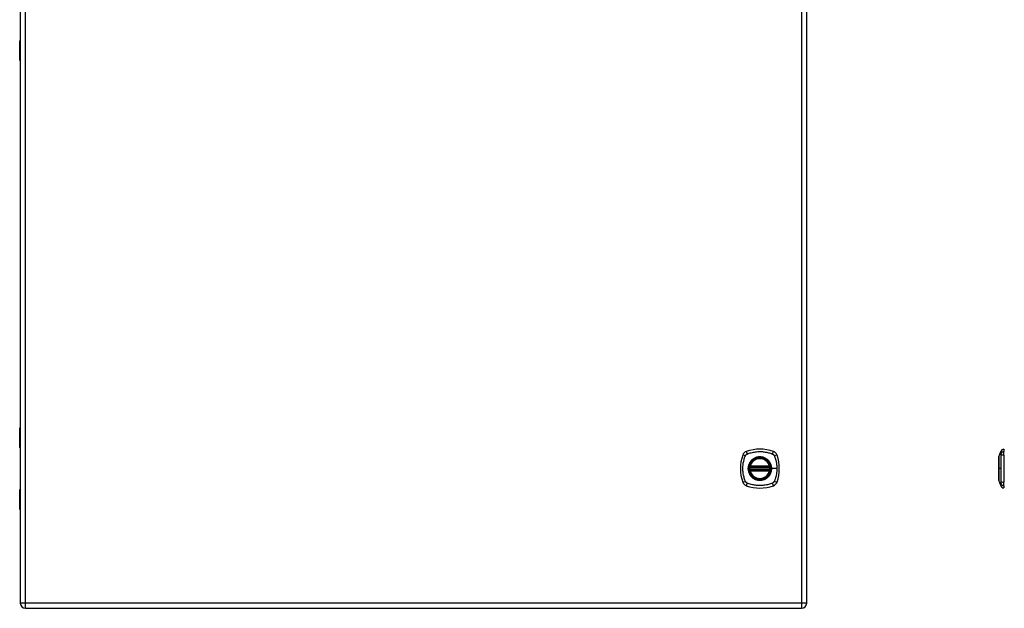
# Model space of a CAD drawing. Header units: inches. Extents: x 4 to 134, y 7 to 73.
# Tile 76 of 88: x 38 to 68, y 16 to 34. Entities that reach past the tile are written whole.
import ezdxf

# ---------------------------------------------------------------- set-up
doc = ezdxf.new("R2010")
doc.units = ezdxf.units.IN
doc.header["$MEASUREMENT"] = 0
doc.layers.add('Visible Edges(ANSI)', color=7, linetype='Continuous', lineweight=25)
doc.layers.add('Visible Tangent Edges(ANSI)', color=7, linetype='Continuous', lineweight=25)

msp = doc.modelspace()

# ---------------------------------------------------------------- linework, layer by layer
at = {"layer": 'Visible Edges(ANSI)'}
for p, q in [((38.336, 51.412), (38.336, 15.931)), ((62.254, 15.931), (62.254, 51.412)), ((38.317, 32.442), (38.317, 33.026)), ((38.333, 33.042), (38.336, 33.042)), ((38.317, 20.666), (38.317, 21.251)), ((38.336, 20.65), (38.333, 20.65)), ((68.095, 20.377), (68.157, 20.537)), ((68.249, 20.611), (68.249, 20.543)), ((68.249, 20.432), (68.249, 20.543)), ((68.249, 20.432), (68.249, 19.609)), ((60.538, 20.08), (61.123, 20.08)), ((60.533, 20.06), (61.127, 20.06)), ((61.127, 19.981), (60.533, 19.981)), ((61.123, 19.961), (60.538, 19.961)), ((68.157, 19.504), (68.095, 19.664)), ((68.249, 19.498), (68.249, 19.609)), ((68.249, 19.498), (68.249, 19.43)), ((38.317, 18.79), (38.317, 19.375)), ((38.333, 19.391), (38.336, 19.391)), ((38.497, 15.77), (62.093, 15.77))]:
    msp.add_line(p, q, dxfattribs=at)
at = {"layer": 'Visible Edges(ANSI)', "flags": 128}
for points in [[(68.094, 20.376), (68.094, 20.375), (68.094, 20.374), (68.094, 20.372), (68.094, 20.369), (68.094, 20.365), (68.094, 20.36), (68.094, 20.355), (68.094, 20.349), (68.094, 20.341), (68.094, 20.334), (68.094, 20.325), (68.094, 20.316), (68.094, 20.306), (68.094, 20.295), (68.094, 20.284), (68.094, 20.272), (68.094, 20.259), (68.094, 20.246), (68.094, 20.232), (68.094, 20.218), (68.094, 20.203), (68.094, 20.188), (68.094, 20.172), (68.094, 20.157), (68.094, 20.14), (68.094, 20.124), (68.094, 20.107), (68.094, 20.09), (68.094, 20.073), (68.094, 20.055), (68.094, 20.038), (68.094, 20.021), (68.094, 20.003), (68.094, 19.986), (68.094, 19.969), (68.094, 19.951), (68.094, 19.934), (68.094, 19.917), (68.094, 19.901), (68.094, 19.885), (68.094, 19.869), (68.094, 19.853), (68.094, 19.838), (68.094, 19.823), (68.094, 19.809), (68.094, 19.795), (68.094, 19.782), (68.094, 19.769), (68.094, 19.757), (68.094, 19.746), (68.094, 19.735), (68.094, 19.725), (68.094, 19.716), (68.094, 19.707), (68.094, 19.699), (68.094, 19.692), (68.094, 19.686), (68.094, 19.681), (68.094, 19.676), (68.094, 19.672), (68.094, 19.669), (68.094, 19.667), (68.094, 19.666), (68.094, 19.665)], [(60.522, 20.074), (60.522, 20.074), (60.522, 20.073), (60.522, 20.073), (60.522, 20.073), (60.522, 20.072), (60.522, 20.072), (60.521, 20.071), (60.521, 20.07), (60.521, 20.069), (60.521, 20.069), (60.521, 20.068), (60.521, 20.066), (60.52, 20.065), (60.52, 20.064), (60.52, 20.063), (60.52, 20.061), (60.52, 20.06), (60.52, 20.058), (60.519, 20.057), (60.519, 20.055), (60.519, 20.054), (60.519, 20.052), (60.519, 20.051), (60.519, 20.049)], [(61.142, 20.049), (61.142, 20.051), (61.142, 20.052), (61.141, 20.054), (61.141, 20.055), (61.141, 20.057), (61.141, 20.058), (61.141, 20.06), (61.141, 20.061), (61.14, 20.063), (61.14, 20.064), (61.14, 20.065), (61.14, 20.066), (61.14, 20.068), (61.14, 20.069), (61.139, 20.069), (61.139, 20.07), (61.139, 20.071), (61.139, 20.072), (61.139, 20.072), (61.139, 20.073), (61.139, 20.073), (61.139, 20.073), (61.139, 20.074), (61.139, 20.074)], [(60.519, 19.992), (60.519, 19.99), (60.519, 19.989), (60.519, 19.987), (60.519, 19.985), (60.519, 19.984), (60.52, 19.982), (60.52, 19.981), (60.52, 19.98), (60.52, 19.978), (60.52, 19.977), (60.52, 19.976), (60.521, 19.974), (60.521, 19.973), (60.521, 19.972), (60.521, 19.971), (60.521, 19.971), (60.521, 19.97), (60.522, 19.969), (60.522, 19.969), (60.522, 19.968), (60.522, 19.968), (60.522, 19.967), (60.522, 19.967), (60.522, 19.967)], [(61.139, 19.967), (61.139, 19.967), (61.139, 19.967), (61.139, 19.968), (61.139, 19.968), (61.139, 19.969), (61.139, 19.969), (61.139, 19.97), (61.139, 19.971), (61.139, 19.971), (61.14, 19.972), (61.14, 19.973), (61.14, 19.974), (61.14, 19.976), (61.14, 19.977), (61.14, 19.978), (61.141, 19.98), (61.141, 19.981), (61.141, 19.982), (61.141, 19.984), (61.141, 19.985), (61.141, 19.987), (61.142, 19.989), (61.142, 19.99), (61.142, 19.992)]]:
    msp.add_lwpolyline(points, dxfattribs=at)
at = {"layer": 'Visible Edges(ANSI)'}
for radius in [0.32, 0.315]:
    msp.add_circle((60.83, 20.02), radius, dxfattribs=at)
for centre, radius, start, end in [((38.333, 33.026), 0.0157, 90, 180), ((38.336, 32.442), 0.0197, 180, 269.4614), ((38.336, 21.251), 0.0197, 90.5386, 180), ((38.333, 20.666), 0.0157, 180, 270), ((61.519, 20.02), 1.28, 161.2278, 198.7722), ((60.476, 20.375), 0.177, 108.7722, 161.2278), ((60.83, 19.331), 1.28, 71.2278, 108.7722), ((61.185, 20.375), 0.177, 18.7722, 71.2278), ((60.141, 20.02), 1.28, 341.2278, 18.7722), ((68.099, 20.376), 0.00492, 158.7495, 179.7912), ((68.267, 20.494), 0.118, 98.6009, 158.7495), ((68.241, 20.552), 0.0394, 53.1301, 78.463), ((60.83, 20.02), 0.313, 166.3656, 170.216), ((60.533, 20.072), 0.0118, 170.216, 270), ((60.83, 20.02), 0.313, 13.6344, 166.3656), ((60.538, 20.091), 0.0118, 166.3656, 270), ((61.123, 20.091), 0.0118, 270, 13.6344), ((61.127, 20.072), 0.0118, 270, 9.784), ((60.83, 20.02), 0.313, 9.784, 13.6344), ((60.83, 20.02), 0.313, 174.7499, 185.2501), ((60.533, 19.969), 0.0118, 90, 189.784), ((60.83, 20.02), 0.313, 189.784, 193.6344), ((60.538, 19.949), 0.0118, 90, 193.6344), ((60.83, 20.02), 0.313, 193.6344, 346.3656), ((61.123, 19.949), 0.0118, 346.3656, 90), ((61.127, 19.969), 0.0118, 350.216, 90), ((60.83, 20.02), 0.313, 346.3656, 350.216), ((60.83, 20.02), 0.313, 354.7499, 5.2501), ((60.476, 19.666), 0.177, 198.7722, 251.2278), ((60.83, 20.709), 1.28, 251.2278, 288.7722), ((61.185, 19.666), 0.177, 288.7722, 341.2278), ((68.099, 19.665), 0.00492, 180.2088, 201.2505), ((68.267, 19.547), 0.118, 201.2505, 261.3991), ((38.333, 19.375), 0.0157, 90, 180), ((68.241, 19.489), 0.0394, 281.537, 306.8699), ((38.336, 18.79), 0.0197, 180, 269.4614), ((38.497, 15.931), 0.161, 180, 270), ((62.093, 15.931), 0.161, 270, 0)]:
    msp.add_arc(centre, radius, start, end, dxfattribs=at)
at = {"layer": 'Visible Tangent Edges(ANSI)'}
for p, q in [((38.497, 15.931), (38.497, 51.412)), ((62.093, 51.412), (62.093, 15.931)), ((38.336, 33.026), (38.317, 33.026)), ((38.317, 32.442), (38.336, 32.442)), ((38.336, 21.251), (38.317, 21.251)), ((38.317, 20.666), (38.336, 20.666)), ((60.528, 20.073), (60.522, 20.074)), ((60.526, 20.094), (60.538, 20.091)), ((60.533, 20.06), (60.533, 20.07)), ((60.538, 20.08), (60.538, 20.091)), ((61.123, 20.091), (60.538, 20.091)), ((60.538, 20.07), (60.538, 20.08)), ((60.538, 20.07), (61.123, 20.07)), ((61.123, 20.091), (61.134, 20.094)), ((61.123, 20.091), (61.123, 20.08)), ((61.123, 20.08), (61.123, 20.07)), ((61.127, 20.07), (61.127, 20.06)), ((61.139, 20.074), (61.133, 20.073)), ((60.519, 20.049), (60.53, 20.048)), ((60.519, 19.992), (60.53, 19.993)), ((60.522, 19.967), (60.528, 19.968)), ((60.538, 19.949), (60.526, 19.947)), ((60.53, 20.048), (61.13, 20.048)), ((61.13, 19.993), (60.53, 19.993)), ((60.533, 19.971), (60.533, 19.981)), ((60.538, 19.961), (60.538, 19.971)), ((61.123, 19.971), (60.538, 19.971)), ((60.538, 19.949), (60.538, 19.961)), ((60.538, 19.949), (61.123, 19.949)), ((61.123, 19.971), (61.123, 19.961)), ((61.123, 19.961), (61.123, 19.949)), ((61.134, 19.947), (61.123, 19.949)), ((61.127, 19.981), (61.127, 19.971)), ((61.13, 20.048), (61.142, 20.049)), ((61.13, 19.993), (61.142, 19.992)), ((61.133, 19.968), (61.139, 19.967)), ((61.182, 20.02), (61.187, 20.02)), ((61.347, 20.02), (61.187, 20.02)), ((68.094, 20.02), (68.095, 20.02)), ((68.157, 20.02), (68.095, 20.02)), ((38.336, 19.375), (38.317, 19.375)), ((38.317, 18.79), (38.336, 18.79)), ((38.497, 15.931), (38.336, 15.931)), ((38.497, 15.77), (38.497, 15.931)), ((62.093, 15.931), (38.497, 15.931)), ((62.093, 15.931), (62.093, 15.77)), ((62.254, 15.931), (62.093, 15.931))]:
    msp.add_line(p, q, dxfattribs=at)
at = {"layer": 'Visible Tangent Edges(ANSI)', "flags": 128}
for points in [[(38.336, 32.719), (38.335, 32.718), (38.333, 32.717), (38.332, 32.715), (38.33, 32.713), (38.329, 32.711), (38.328, 32.708), (38.327, 32.705), (38.327, 32.702), (38.326, 32.699), (38.326, 32.695), (38.325, 32.691), (38.325, 32.688), (38.325, 32.684), (38.326, 32.68), (38.326, 32.677), (38.327, 32.673), (38.327, 32.67), (38.328, 32.667), (38.329, 32.664), (38.33, 32.662), (38.332, 32.66), (38.333, 32.659), (38.335, 32.658), (38.336, 32.657)], [(38.336, 32.676), (38.336, 32.677), (38.336, 32.678), (38.336, 32.679), (38.335, 32.68), (38.335, 32.681), (38.335, 32.682), (38.335, 32.683), (38.335, 32.684), (38.335, 32.685), (38.335, 32.686), (38.335, 32.687), (38.335, 32.688), (38.335, 32.689), (38.335, 32.69), (38.335, 32.691), (38.335, 32.692), (38.335, 32.693), (38.335, 32.694), (38.335, 32.694), (38.335, 32.695), (38.336, 32.696), (38.336, 32.697), (38.336, 32.698), (38.336, 32.699)], [(38.336, 21.036), (38.335, 21.035), (38.333, 21.034), (38.332, 21.032), (38.33, 21.03), (38.329, 21.028), (38.328, 21.025), (38.327, 21.022), (38.327, 21.019), (38.326, 21.016), (38.326, 21.012), (38.325, 21.008), (38.325, 21.005), (38.325, 21.001), (38.326, 20.997), (38.326, 20.994), (38.327, 20.99), (38.327, 20.987), (38.328, 20.984), (38.329, 20.981), (38.33, 20.979), (38.332, 20.977), (38.333, 20.976), (38.335, 20.975), (38.336, 20.974)], [(38.336, 20.993), (38.336, 20.994), (38.336, 20.995), (38.336, 20.996), (38.335, 20.997), (38.335, 20.998), (38.335, 20.999), (38.335, 21), (38.335, 21.001), (38.335, 21.002), (38.335, 21.003), (38.335, 21.004), (38.335, 21.005), (38.335, 21.006), (38.335, 21.007), (38.335, 21.008), (38.335, 21.009), (38.335, 21.01), (38.335, 21.011), (38.335, 21.011), (38.335, 21.012), (38.336, 21.013), (38.336, 21.014), (38.336, 21.015), (38.336, 21.016)], [(60.39, 19.632), (60.377, 19.665), (60.366, 19.696), (60.356, 19.728), (60.348, 19.759), (60.34, 19.791), (60.333, 19.824), (60.327, 19.856), (60.322, 19.889), (60.319, 19.921), (60.316, 19.954), (60.314, 19.987), (60.314, 20.02), (60.314, 20.053), (60.316, 20.086), (60.319, 20.119), (60.322, 20.152), (60.327, 20.185), (60.333, 20.217), (60.34, 20.249), (60.348, 20.281), (60.356, 20.313), (60.366, 20.344), (60.377, 20.375), (60.39, 20.409)], [(60.39, 20.409), (60.392, 20.412), (60.393, 20.415), (60.395, 20.417), (60.396, 20.42), (60.398, 20.422), (60.4, 20.425), (60.401, 20.428), (60.403, 20.43), (60.405, 20.432), (60.407, 20.435), (60.409, 20.437), (60.412, 20.439), (60.414, 20.441), (60.416, 20.443), (60.418, 20.445), (60.421, 20.447), (60.423, 20.449), (60.426, 20.451), (60.428, 20.453), (60.431, 20.454), (60.433, 20.456), (60.436, 20.458), (60.439, 20.459), (60.442, 20.46)], [(60.442, 20.46), (60.475, 20.474), (60.506, 20.485), (60.538, 20.494), (60.569, 20.503), (60.601, 20.511), (60.633, 20.518), (60.666, 20.523), (60.698, 20.528), (60.731, 20.532), (60.764, 20.535), (60.797, 20.536), (60.83, 20.537), (60.863, 20.536), (60.896, 20.535), (60.929, 20.532), (60.962, 20.528), (60.994, 20.524), (61.027, 20.518), (61.059, 20.511), (61.091, 20.503), (61.123, 20.494), (61.154, 20.485), (61.185, 20.474), (61.219, 20.46)], [(61.182, 20.02), (61.17, 19.929), (61.135, 19.844), (61.079, 19.771), (61.006, 19.715), (60.921, 19.68), (60.83, 19.668), (60.739, 19.68), (60.654, 19.716), (60.581, 19.771), (60.525, 19.844), (60.49, 19.929), (60.478, 20.021), (60.49, 20.112), (60.525, 20.197), (60.581, 20.27), (60.654, 20.325), (60.739, 20.361), (60.83, 20.373), (60.922, 20.361), (61.007, 20.325), (61.08, 20.269), (61.135, 20.197), (61.17, 20.112), (61.182, 20.02)], [(61.058, 20.295), (61.042, 20.308), (61.025, 20.319), (61.007, 20.33), (60.989, 20.34), (60.97, 20.348), (60.951, 20.356), (60.932, 20.363), (60.912, 20.368), (60.892, 20.372), (60.871, 20.375), (60.851, 20.377), (60.83, 20.377), (60.81, 20.377), (60.789, 20.375), (60.769, 20.372), (60.748, 20.368), (60.729, 20.362), (60.709, 20.356), (60.69, 20.348), (60.671, 20.34), (60.653, 20.33), (60.636, 20.319), (60.619, 20.308), (60.603, 20.295)], [(61.219, 20.46), (61.22, 20.46), (61.222, 20.459), (61.223, 20.458), (61.224, 20.458), (61.226, 20.457), (61.227, 20.456), (61.228, 20.455), (61.23, 20.454), (61.231, 20.454), (61.232, 20.453), (61.234, 20.452), (61.235, 20.451), (61.236, 20.45), (61.237, 20.449), (61.239, 20.448), (61.24, 20.447), (61.241, 20.446), (61.242, 20.445), (61.243, 20.444), (61.245, 20.443), (61.246, 20.442), (61.247, 20.441), (61.248, 20.44), (61.249, 20.439)], [(61.249, 20.439), (61.25, 20.438), (61.251, 20.437), (61.252, 20.436), (61.253, 20.435), (61.254, 20.434), (61.255, 20.432), (61.256, 20.431), (61.257, 20.43), (61.258, 20.429), (61.259, 20.428), (61.26, 20.426), (61.261, 20.425), (61.262, 20.424), (61.263, 20.423), (61.263, 20.421), (61.264, 20.42), (61.265, 20.419), (61.266, 20.417), (61.267, 20.416), (61.267, 20.415), (61.268, 20.413), (61.269, 20.412), (61.27, 20.41), (61.27, 20.409)], [(61.27, 20.409), (61.278, 20.391), (61.284, 20.375), (61.289, 20.36), (61.294, 20.344), (61.299, 20.329), (61.304, 20.313), (61.309, 20.297), (61.313, 20.281), (61.317, 20.265), (61.321, 20.249), (61.324, 20.233), (61.328, 20.217), (61.331, 20.201), (61.333, 20.185), (61.336, 20.168), (61.338, 20.152), (61.34, 20.136), (61.342, 20.119), (61.343, 20.103), (61.345, 20.086), (61.346, 20.07), (61.346, 20.053), (61.347, 20.037), (61.347, 20.02)], [(68.094, 20.295), (68.094, 20.301), (68.094, 20.308), (68.094, 20.314), (68.094, 20.319), (68.094, 20.325), (68.094, 20.33), (68.094, 20.335), (68.094, 20.34), (68.094, 20.344), (68.094, 20.348), (68.094, 20.352), (68.094, 20.356), (68.094, 20.359), (68.094, 20.363), (68.094, 20.365), (68.095, 20.368), (68.095, 20.37), (68.095, 20.372), (68.095, 20.374), (68.095, 20.375), (68.095, 20.376), (68.095, 20.377), (68.095, 20.377), (68.095, 20.377)], [(68.157, 20.537), (68.157, 20.537), (68.157, 20.536), (68.157, 20.536), (68.157, 20.535), (68.157, 20.534), (68.156, 20.532), (68.156, 20.53), (68.156, 20.528), (68.156, 20.526), (68.156, 20.524), (68.156, 20.521), (68.156, 20.518), (68.156, 20.514), (68.156, 20.511), (68.156, 20.507), (68.156, 20.503), (68.156, 20.499), (68.156, 20.494), (68.155, 20.49), (68.155, 20.485), (68.155, 20.479), (68.155, 20.474), (68.155, 20.469), (68.155, 20.46)], [(68.155, 20.46), (68.155, 20.46), (68.155, 20.459), (68.155, 20.458), (68.155, 20.458), (68.155, 20.457), (68.155, 20.456), (68.155, 20.455), (68.155, 20.454), (68.155, 20.454), (68.155, 20.453), (68.155, 20.452), (68.155, 20.451), (68.155, 20.45), (68.155, 20.449), (68.155, 20.448), (68.155, 20.447), (68.155, 20.446), (68.155, 20.445), (68.155, 20.444), (68.155, 20.443), (68.155, 20.442), (68.155, 20.441), (68.155, 20.44), (68.155, 20.439)], [(68.155, 20.439), (68.155, 20.438), (68.155, 20.437), (68.155, 20.436), (68.155, 20.435), (68.155, 20.434), (68.155, 20.432), (68.155, 20.431), (68.155, 20.43), (68.155, 20.429), (68.155, 20.428), (68.155, 20.426), (68.155, 20.425), (68.155, 20.424), (68.155, 20.423), (68.155, 20.421), (68.155, 20.42), (68.155, 20.419), (68.155, 20.417), (68.155, 20.416), (68.155, 20.415), (68.155, 20.413), (68.155, 20.412), (68.155, 20.41), (68.155, 20.409)], [(68.155, 20.409), (68.155, 20.391), (68.155, 20.375), (68.155, 20.36), (68.155, 20.344), (68.155, 20.329), (68.156, 20.313), (68.156, 20.297), (68.156, 20.281), (68.156, 20.265), (68.156, 20.249), (68.156, 20.233), (68.156, 20.217), (68.156, 20.201), (68.156, 20.185), (68.156, 20.168), (68.156, 20.152), (68.156, 20.136), (68.156, 20.119), (68.157, 20.103), (68.157, 20.086), (68.157, 20.07), (68.157, 20.053), (68.157, 20.037), (68.157, 20.02)], [(60.556, 20.248), (60.543, 20.232), (60.531, 20.215), (60.521, 20.197), (60.511, 20.179), (60.502, 20.161), (60.495, 20.141), (60.488, 20.122), (60.483, 20.102), (60.479, 20.082), (60.476, 20.061), (60.474, 20.041), (60.473, 20.02), (60.474, 20), (60.476, 19.979), (60.479, 19.959), (60.483, 19.939), (60.488, 19.919), (60.495, 19.899), (60.502, 19.88), (60.511, 19.861), (60.521, 19.843), (60.531, 19.826), (60.543, 19.809), (60.556, 19.793)], [(60.526, 20.094), (60.526, 20.093), (60.526, 20.092), (60.526, 20.091), (60.525, 20.09), (60.525, 20.089), (60.525, 20.089), (60.525, 20.088), (60.525, 20.087), (60.525, 20.086), (60.525, 20.085), (60.525, 20.084), (60.525, 20.083), (60.525, 20.082), (60.525, 20.081), (60.525, 20.08), (60.525, 20.079), (60.526, 20.078), (60.526, 20.077), (60.526, 20.077), (60.526, 20.076), (60.527, 20.075), (60.527, 20.074), (60.527, 20.073), (60.528, 20.073)], [(60.528, 20.073), (60.528, 20.072), (60.528, 20.072), (60.528, 20.072), (60.529, 20.072), (60.529, 20.072), (60.529, 20.072), (60.529, 20.072), (60.529, 20.071), (60.53, 20.071), (60.53, 20.071), (60.53, 20.071), (60.53, 20.071), (60.531, 20.071), (60.531, 20.071), (60.531, 20.071), (60.531, 20.07), (60.532, 20.07), (60.532, 20.07), (60.532, 20.07), (60.532, 20.07), (60.533, 20.07), (60.533, 20.07), (60.533, 20.07), (60.533, 20.07)], [(60.533, 20.07), (60.534, 20.07), (60.534, 20.07), (60.534, 20.07), (60.534, 20.07), (60.534, 20.07), (60.534, 20.07), (60.535, 20.07), (60.535, 20.07), (60.535, 20.07), (60.535, 20.07), (60.535, 20.07), (60.536, 20.07), (60.536, 20.07), (60.536, 20.07), (60.536, 20.07), (60.536, 20.07), (60.536, 20.07), (60.537, 20.07), (60.537, 20.07), (60.537, 20.07), (60.537, 20.07), (60.537, 20.07), (60.537, 20.07), (60.538, 20.07)], [(60.603, 20.295), (60.601, 20.293), (60.598, 20.291), (60.596, 20.29), (60.594, 20.288), (60.592, 20.286), (60.59, 20.284), (60.588, 20.282), (60.586, 20.28), (60.584, 20.278), (60.582, 20.276), (60.58, 20.275), (60.578, 20.273), (60.576, 20.271), (60.574, 20.269), (60.572, 20.267), (60.57, 20.265), (60.568, 20.263), (60.567, 20.261), (60.565, 20.258), (60.563, 20.256), (60.561, 20.254), (60.559, 20.252), (60.557, 20.25), (60.556, 20.248)], [(61.105, 20.248), (61.103, 20.25), (61.101, 20.252), (61.099, 20.254), (61.098, 20.256), (61.096, 20.258), (61.094, 20.261), (61.092, 20.263), (61.09, 20.265), (61.088, 20.267), (61.086, 20.269), (61.084, 20.271), (61.082, 20.273), (61.08, 20.275), (61.078, 20.276), (61.076, 20.278), (61.074, 20.28), (61.072, 20.282), (61.07, 20.284), (61.068, 20.286), (61.066, 20.288), (61.064, 20.29), (61.062, 20.291), (61.06, 20.293), (61.058, 20.295)], [(61.187, 20.02), (61.187, 20.031), (61.187, 20.041), (61.186, 20.051), (61.185, 20.061), (61.183, 20.072), (61.182, 20.082), (61.18, 20.092), (61.178, 20.102), (61.175, 20.112), (61.172, 20.122), (61.169, 20.132), (61.166, 20.141), (61.162, 20.151), (61.158, 20.161), (61.154, 20.17), (61.15, 20.179), (61.145, 20.188), (61.14, 20.197), (61.135, 20.206), (61.129, 20.215), (61.124, 20.223), (61.118, 20.232), (61.111, 20.24), (61.105, 20.248)], [(61.123, 20.07), (61.123, 20.07), (61.123, 20.07), (61.123, 20.07), (61.124, 20.07), (61.124, 20.07), (61.124, 20.07), (61.124, 20.07), (61.124, 20.07), (61.125, 20.07), (61.125, 20.07), (61.125, 20.07), (61.125, 20.07), (61.125, 20.07), (61.125, 20.07), (61.126, 20.07), (61.126, 20.07), (61.126, 20.07), (61.126, 20.07), (61.126, 20.07), (61.126, 20.07), (61.127, 20.07), (61.127, 20.07), (61.127, 20.07), (61.127, 20.07)], [(61.127, 20.07), (61.127, 20.07), (61.128, 20.07), (61.128, 20.07), (61.128, 20.07), (61.128, 20.07), (61.129, 20.07), (61.129, 20.07), (61.129, 20.07), (61.129, 20.071), (61.13, 20.071), (61.13, 20.071), (61.13, 20.071), (61.13, 20.071), (61.131, 20.071), (61.131, 20.071), (61.131, 20.071), (61.131, 20.072), (61.132, 20.072), (61.132, 20.072), (61.132, 20.072), (61.132, 20.072), (61.132, 20.072), (61.133, 20.072), (61.133, 20.073)], [(61.133, 20.073), (61.133, 20.073), (61.134, 20.074), (61.134, 20.075), (61.134, 20.076), (61.134, 20.077), (61.135, 20.077), (61.135, 20.078), (61.135, 20.079), (61.135, 20.08), (61.135, 20.081), (61.135, 20.082), (61.136, 20.083), (61.136, 20.084), (61.136, 20.085), (61.136, 20.086), (61.136, 20.087), (61.135, 20.088), (61.135, 20.089), (61.135, 20.089), (61.135, 20.09), (61.135, 20.091), (61.135, 20.092), (61.135, 20.093), (61.134, 20.094)], [(68.094, 20.248), (68.094, 20.25), (68.094, 20.252), (68.094, 20.254), (68.094, 20.256), (68.094, 20.258), (68.094, 20.261), (68.094, 20.263), (68.094, 20.265), (68.094, 20.267), (68.094, 20.269), (68.094, 20.271), (68.094, 20.273), (68.094, 20.275), (68.094, 20.276), (68.094, 20.278), (68.094, 20.28), (68.094, 20.282), (68.094, 20.284), (68.094, 20.286), (68.094, 20.288), (68.094, 20.29), (68.094, 20.291), (68.094, 20.293), (68.094, 20.295)], [(68.095, 20.02), (68.095, 20.031), (68.095, 20.041), (68.095, 20.051), (68.095, 20.061), (68.095, 20.072), (68.095, 20.082), (68.095, 20.092), (68.095, 20.102), (68.094, 20.112), (68.094, 20.122), (68.094, 20.132), (68.094, 20.141), (68.094, 20.151), (68.094, 20.161), (68.094, 20.17), (68.094, 20.179), (68.094, 20.188), (68.094, 20.197), (68.094, 20.206), (68.094, 20.215), (68.094, 20.223), (68.094, 20.232), (68.094, 20.24), (68.094, 20.248)], [(60.528, 19.968), (60.527, 19.968), (60.527, 19.967), (60.527, 19.966), (60.526, 19.965), (60.526, 19.964), (60.526, 19.963), (60.526, 19.963), (60.525, 19.962), (60.525, 19.961), (60.525, 19.96), (60.525, 19.959), (60.525, 19.958), (60.525, 19.957), (60.525, 19.956), (60.525, 19.955), (60.525, 19.954), (60.525, 19.953), (60.525, 19.952), (60.525, 19.951), (60.525, 19.95), (60.526, 19.949), (60.526, 19.949), (60.526, 19.948), (60.526, 19.947)], [(60.533, 19.971), (60.533, 19.971), (60.533, 19.971), (60.533, 19.971), (60.532, 19.971), (60.532, 19.971), (60.532, 19.971), (60.532, 19.97), (60.531, 19.97), (60.531, 19.97), (60.531, 19.97), (60.531, 19.97), (60.53, 19.97), (60.53, 19.97), (60.53, 19.97), (60.53, 19.97), (60.529, 19.969), (60.529, 19.969), (60.529, 19.969), (60.529, 19.969), (60.529, 19.969), (60.528, 19.969), (60.528, 19.969), (60.528, 19.968), (60.528, 19.968)], [(60.53, 20.048), (60.53, 20.049), (60.531, 20.05), (60.531, 20.05), (60.531, 20.051), (60.531, 20.052), (60.531, 20.053), (60.531, 20.053), (60.532, 20.054), (60.532, 20.055), (60.532, 20.055), (60.532, 20.056), (60.532, 20.056), (60.533, 20.057), (60.533, 20.057), (60.533, 20.058), (60.533, 20.058), (60.533, 20.059), (60.533, 20.059), (60.533, 20.059), (60.533, 20.059), (60.533, 20.06), (60.533, 20.06), (60.533, 20.06), (60.533, 20.06)], [(60.533, 19.981), (60.533, 19.981), (60.533, 19.981), (60.533, 19.981), (60.533, 19.981), (60.533, 19.982), (60.533, 19.982), (60.533, 19.982), (60.533, 19.983), (60.533, 19.983), (60.533, 19.984), (60.533, 19.984), (60.532, 19.985), (60.532, 19.985), (60.532, 19.986), (60.532, 19.986), (60.532, 19.987), (60.531, 19.988), (60.531, 19.988), (60.531, 19.989), (60.531, 19.99), (60.531, 19.991), (60.531, 19.991), (60.53, 19.992), (60.53, 19.993)], [(60.538, 19.971), (60.537, 19.971), (60.537, 19.971), (60.537, 19.971), (60.537, 19.971), (60.537, 19.971), (60.537, 19.971), (60.536, 19.971), (60.536, 19.971), (60.536, 19.971), (60.536, 19.971), (60.536, 19.971), (60.536, 19.971), (60.535, 19.971), (60.535, 19.971), (60.535, 19.971), (60.535, 19.971), (60.535, 19.971), (60.534, 19.971), (60.534, 19.971), (60.534, 19.971), (60.534, 19.971), (60.534, 19.971), (60.534, 19.971), (60.533, 19.971)], [(60.556, 19.793), (60.557, 19.791), (60.559, 19.789), (60.561, 19.787), (60.563, 19.784), (60.565, 19.782), (60.567, 19.78), (60.568, 19.778), (60.57, 19.776), (60.572, 19.774), (60.574, 19.772), (60.576, 19.77), (60.578, 19.768), (60.58, 19.766), (60.582, 19.764), (60.584, 19.762), (60.586, 19.761), (60.588, 19.759), (60.59, 19.757), (60.592, 19.755), (60.594, 19.753), (60.596, 19.751), (60.598, 19.749), (60.601, 19.748), (60.603, 19.746)], [(61.058, 19.746), (61.06, 19.748), (61.062, 19.749), (61.064, 19.751), (61.066, 19.753), (61.068, 19.755), (61.07, 19.757), (61.072, 19.759), (61.074, 19.76), (61.076, 19.762), (61.078, 19.764), (61.08, 19.766), (61.082, 19.768), (61.084, 19.77), (61.086, 19.772), (61.088, 19.774), (61.09, 19.776), (61.092, 19.778), (61.094, 19.78), (61.096, 19.782), (61.098, 19.784), (61.099, 19.786), (61.101, 19.789), (61.103, 19.791), (61.105, 19.793)], [(61.105, 19.793), (61.111, 19.801), (61.118, 19.809), (61.124, 19.817), (61.129, 19.826), (61.135, 19.835), (61.14, 19.844), (61.145, 19.853), (61.15, 19.862), (61.154, 19.871), (61.158, 19.88), (61.162, 19.89), (61.166, 19.899), (61.169, 19.909), (61.172, 19.919), (61.175, 19.929), (61.178, 19.939), (61.18, 19.949), (61.182, 19.959), (61.183, 19.969), (61.185, 19.979), (61.186, 19.99), (61.187, 20), (61.187, 20.01), (61.187, 20.02)], [(61.127, 19.971), (61.127, 19.971), (61.127, 19.971), (61.127, 19.971), (61.126, 19.971), (61.126, 19.971), (61.126, 19.971), (61.126, 19.971), (61.126, 19.971), (61.126, 19.971), (61.125, 19.971), (61.125, 19.971), (61.125, 19.971), (61.125, 19.971), (61.125, 19.971), (61.125, 19.971), (61.124, 19.971), (61.124, 19.971), (61.124, 19.971), (61.124, 19.971), (61.124, 19.971), (61.123, 19.971), (61.123, 19.971), (61.123, 19.971), (61.123, 19.971)], [(61.127, 20.06), (61.127, 20.06), (61.127, 20.06), (61.127, 20.06), (61.127, 20.059), (61.127, 20.059), (61.127, 20.059), (61.127, 20.059), (61.128, 20.058), (61.128, 20.058), (61.128, 20.057), (61.128, 20.057), (61.128, 20.056), (61.128, 20.056), (61.129, 20.055), (61.129, 20.055), (61.129, 20.054), (61.129, 20.053), (61.129, 20.053), (61.129, 20.052), (61.13, 20.051), (61.13, 20.05), (61.13, 20.05), (61.13, 20.049), (61.13, 20.048)], [(61.13, 19.993), (61.13, 19.992), (61.13, 19.991), (61.13, 19.991), (61.13, 19.99), (61.129, 19.989), (61.129, 19.988), (61.129, 19.988), (61.129, 19.987), (61.129, 19.986), (61.129, 19.986), (61.128, 19.985), (61.128, 19.985), (61.128, 19.984), (61.128, 19.984), (61.128, 19.983), (61.128, 19.983), (61.127, 19.982), (61.127, 19.982), (61.127, 19.982), (61.127, 19.981), (61.127, 19.981), (61.127, 19.981), (61.127, 19.981), (61.127, 19.981)], [(61.133, 19.968), (61.133, 19.968), (61.132, 19.969), (61.132, 19.969), (61.132, 19.969), (61.132, 19.969), (61.132, 19.969), (61.131, 19.969), (61.131, 19.969), (61.131, 19.97), (61.131, 19.97), (61.13, 19.97), (61.13, 19.97), (61.13, 19.97), (61.13, 19.97), (61.129, 19.97), (61.129, 19.97), (61.129, 19.97), (61.129, 19.971), (61.128, 19.971), (61.128, 19.971), (61.128, 19.971), (61.128, 19.971), (61.127, 19.971), (61.127, 19.971)], [(61.134, 19.947), (61.135, 19.948), (61.135, 19.949), (61.135, 19.949), (61.135, 19.95), (61.135, 19.951), (61.135, 19.952), (61.135, 19.953), (61.136, 19.954), (61.136, 19.955), (61.136, 19.956), (61.136, 19.957), (61.136, 19.958), (61.135, 19.959), (61.135, 19.96), (61.135, 19.961), (61.135, 19.962), (61.135, 19.963), (61.135, 19.963), (61.134, 19.964), (61.134, 19.965), (61.134, 19.966), (61.134, 19.967), (61.133, 19.968), (61.133, 19.968)], [(61.347, 20.02), (61.347, 20.004), (61.346, 19.987), (61.346, 19.971), (61.345, 19.954), (61.343, 19.938), (61.342, 19.921), (61.34, 19.905), (61.338, 19.889), (61.336, 19.872), (61.333, 19.856), (61.331, 19.84), (61.328, 19.824), (61.324, 19.808), (61.321, 19.791), (61.317, 19.775), (61.313, 19.759), (61.309, 19.744), (61.304, 19.728), (61.299, 19.712), (61.295, 19.696), (61.289, 19.681), (61.284, 19.665), (61.278, 19.65), (61.27, 19.632)], [(68.094, 19.793), (68.094, 19.801), (68.094, 19.809), (68.094, 19.817), (68.094, 19.826), (68.094, 19.835), (68.094, 19.844), (68.094, 19.853), (68.094, 19.862), (68.094, 19.871), (68.094, 19.88), (68.094, 19.89), (68.094, 19.899), (68.094, 19.909), (68.094, 19.919), (68.094, 19.929), (68.095, 19.939), (68.095, 19.949), (68.095, 19.959), (68.095, 19.969), (68.095, 19.979), (68.095, 19.99), (68.095, 20), (68.095, 20.01), (68.095, 20.02)], [(68.094, 19.746), (68.094, 19.748), (68.094, 19.749), (68.094, 19.751), (68.094, 19.753), (68.094, 19.755), (68.094, 19.757), (68.094, 19.759), (68.094, 19.76), (68.094, 19.762), (68.094, 19.764), (68.094, 19.766), (68.094, 19.768), (68.094, 19.77), (68.094, 19.772), (68.094, 19.774), (68.094, 19.776), (68.094, 19.778), (68.094, 19.78), (68.094, 19.782), (68.094, 19.784), (68.094, 19.786), (68.094, 19.789), (68.094, 19.791), (68.094, 19.793)], [(68.157, 20.02), (68.157, 20.004), (68.157, 19.987), (68.157, 19.971), (68.157, 19.954), (68.157, 19.938), (68.156, 19.921), (68.156, 19.905), (68.156, 19.889), (68.156, 19.872), (68.156, 19.856), (68.156, 19.84), (68.156, 19.824), (68.156, 19.808), (68.156, 19.791), (68.156, 19.775), (68.156, 19.759), (68.156, 19.744), (68.156, 19.728), (68.155, 19.712), (68.155, 19.696), (68.155, 19.681), (68.155, 19.665), (68.155, 19.65), (68.155, 19.632)], [(60.442, 19.58), (60.439, 19.582), (60.436, 19.583), (60.433, 19.585), (60.431, 19.586), (60.428, 19.588), (60.426, 19.59), (60.423, 19.592), (60.421, 19.593), (60.418, 19.595), (60.416, 19.597), (60.414, 19.599), (60.412, 19.602), (60.409, 19.604), (60.407, 19.606), (60.405, 19.608), (60.403, 19.611), (60.401, 19.613), (60.4, 19.616), (60.398, 19.618), (60.396, 19.621), (60.395, 19.624), (60.393, 19.626), (60.392, 19.629), (60.39, 19.632)], [(61.219, 19.58), (61.185, 19.567), (61.154, 19.556), (61.123, 19.547), (61.091, 19.538), (61.059, 19.53), (61.027, 19.523), (60.994, 19.517), (60.962, 19.512), (60.929, 19.509), (60.896, 19.506), (60.863, 19.504), (60.83, 19.504), (60.797, 19.504), (60.764, 19.506), (60.731, 19.509), (60.698, 19.513), (60.666, 19.517), (60.633, 19.523), (60.601, 19.53), (60.569, 19.538), (60.538, 19.547), (60.506, 19.556), (60.475, 19.567), (60.442, 19.58)], [(60.603, 19.746), (60.619, 19.733), (60.636, 19.721), (60.653, 19.711), (60.671, 19.701), (60.69, 19.692), (60.709, 19.685), (60.729, 19.678), (60.749, 19.673), (60.769, 19.669), (60.789, 19.666), (60.81, 19.664), (60.83, 19.664), (60.851, 19.664), (60.871, 19.666), (60.892, 19.669), (60.912, 19.673), (60.932, 19.678), (60.951, 19.685), (60.971, 19.692), (60.989, 19.701), (61.007, 19.711), (61.025, 19.722), (61.042, 19.733), (61.058, 19.746)], [(61.27, 19.632), (61.269, 19.629), (61.267, 19.626), (61.266, 19.624), (61.264, 19.621), (61.263, 19.618), (61.261, 19.616), (61.259, 19.613), (61.257, 19.611), (61.255, 19.609), (61.253, 19.606), (61.251, 19.604), (61.249, 19.602), (61.247, 19.6), (61.245, 19.597), (61.242, 19.595), (61.24, 19.594), (61.237, 19.592), (61.235, 19.59), (61.232, 19.588), (61.23, 19.586), (61.227, 19.585), (61.224, 19.583), (61.222, 19.582), (61.219, 19.58)], [(68.095, 19.664), (68.095, 19.664), (68.095, 19.664), (68.095, 19.665), (68.095, 19.666), (68.095, 19.667), (68.095, 19.669), (68.095, 19.671), (68.095, 19.673), (68.094, 19.676), (68.094, 19.678), (68.094, 19.681), (68.094, 19.685), (68.094, 19.688), (68.094, 19.692), (68.094, 19.697), (68.094, 19.701), (68.094, 19.706), (68.094, 19.711), (68.094, 19.716), (68.094, 19.722), (68.094, 19.727), (68.094, 19.733), (68.094, 19.739), (68.094, 19.746)], [(68.155, 19.632), (68.155, 19.629), (68.155, 19.626), (68.155, 19.624), (68.155, 19.621), (68.155, 19.618), (68.155, 19.616), (68.155, 19.613), (68.155, 19.611), (68.155, 19.609), (68.155, 19.606), (68.155, 19.604), (68.155, 19.602), (68.155, 19.6), (68.155, 19.597), (68.155, 19.595), (68.155, 19.594), (68.155, 19.592), (68.155, 19.59), (68.155, 19.588), (68.155, 19.586), (68.155, 19.585), (68.155, 19.583), (68.155, 19.582), (68.155, 19.58)], [(68.155, 19.58), (68.155, 19.572), (68.155, 19.567), (68.155, 19.561), (68.155, 19.556), (68.155, 19.551), (68.156, 19.547), (68.156, 19.542), (68.156, 19.538), (68.156, 19.534), (68.156, 19.53), (68.156, 19.526), (68.156, 19.523), (68.156, 19.52), (68.156, 19.517), (68.156, 19.515), (68.156, 19.513), (68.156, 19.51), (68.156, 19.509), (68.157, 19.507), (68.157, 19.506), (68.157, 19.505), (68.157, 19.504), (68.157, 19.504), (68.157, 19.504)], [(38.336, 19.067), (38.335, 19.066), (38.333, 19.065), (38.332, 19.064), (38.33, 19.062), (38.329, 19.059), (38.328, 19.057), (38.327, 19.054), (38.327, 19.051), (38.326, 19.047), (38.326, 19.044), (38.325, 19.04), (38.325, 19.036), (38.325, 19.032), (38.326, 19.029), (38.326, 19.025), (38.327, 19.022), (38.327, 19.019), (38.328, 19.016), (38.329, 19.013), (38.33, 19.011), (38.332, 19.009), (38.333, 19.007), (38.335, 19.006), (38.336, 19.005)], [(38.336, 19.025), (38.336, 19.026), (38.336, 19.027), (38.336, 19.028), (38.335, 19.028), (38.335, 19.029), (38.335, 19.03), (38.335, 19.031), (38.335, 19.032), (38.335, 19.033), (38.335, 19.034), (38.335, 19.035), (38.335, 19.036), (38.335, 19.037), (38.335, 19.038), (38.335, 19.039), (38.335, 19.04), (38.335, 19.041), (38.335, 19.042), (38.335, 19.043), (38.335, 19.044), (38.336, 19.045), (38.336, 19.046), (38.336, 19.047), (38.336, 19.047)]]:
    msp.add_lwpolyline(points, dxfattribs=at)
at = {"layer": 'Visible Tangent Edges(ANSI)'}
for radius in [0.346, 0.342, 0.325, 0.324]:
    msp.add_circle((60.83, 20.02), radius, dxfattribs=at)
for start, end in [(13.6344, 166.3656), (174.7499, 185.2501), (193.6344, 346.3656), (354.7499, 5.2501)]:
    msp.add_arc((60.83, 20.02), 0.301, start, end, dxfattribs=at)
for centre, major_axis, ratio, start_param, end_param in [((60.418, 20.395), (-0.112, 0.037), 0.042597, 4.975842, 6.113112), ((60.456, 20.433), (-0.037, 0.112), 0.042597, 0.170073, 1.307344), ((61.205, 20.433), (0.037, 0.112), 0.042597, 4.975842, 6.113112), ((61.243, 20.395), (0.112, 0.037), 0.042597, 0.170073, 1.307344), ((68.269, 20.433), (-0.117, -0.016), 0.948273, 4.754759, 5.892029), ((68.269, 20.395), (-0.118, 0.005), 0.314585, 4.896593, 6.033863), ((60.522, 20.074), (0.00773, 0.00893), 0.431674, 4.96723, 6.283185), ((60.533, 20.068), (0.0021, 0.0116), 0.025638, 0, 1.426581), ((61.127, 20.068), (-0.0021, 0.0116), 0.025638, 4.856604, 6.283185), ((61.138, 20.074), (-0.00773, 0.00893), 0.431674, 0, 1.315955), ((60.522, 19.967), (0.00773, -0.00893), 0.431674, 0, 1.315955), ((60.533, 19.973), (0.0021, -0.0116), 0.025638, 4.856604, 6.283185), ((61.127, 19.973), (-0.0021, -0.0116), 0.025638, 0, 1.426581), ((61.138, 19.967), (-0.00773, -0.00893), 0.431674, 4.96723, 6.283185), ((60.418, 19.646), (-0.112, -0.037), 0.042597, 0.170073, 1.307344), ((60.456, 19.608), (-0.037, -0.112), 0.042597, 4.975842, 6.113112), ((61.205, 19.608), (0.037, -0.112), 0.042597, 0.170073, 1.307344), ((61.243, 19.646), (0.112, -0.037), 0.042597, 4.975842, 6.113112), ((68.269, 19.646), (-0.118, -0.005), 0.314585, 0.249322, 1.386592), ((68.269, 19.608), (-0.117, 0.016), 0.948273, 0.391156, 1.528426)]:
    msp.add_ellipse(centre, major_axis=major_axis, ratio=ratio, start_param=start_param, end_param=end_param, dxfattribs=at)

doc.saveas('drawing.dxf')
